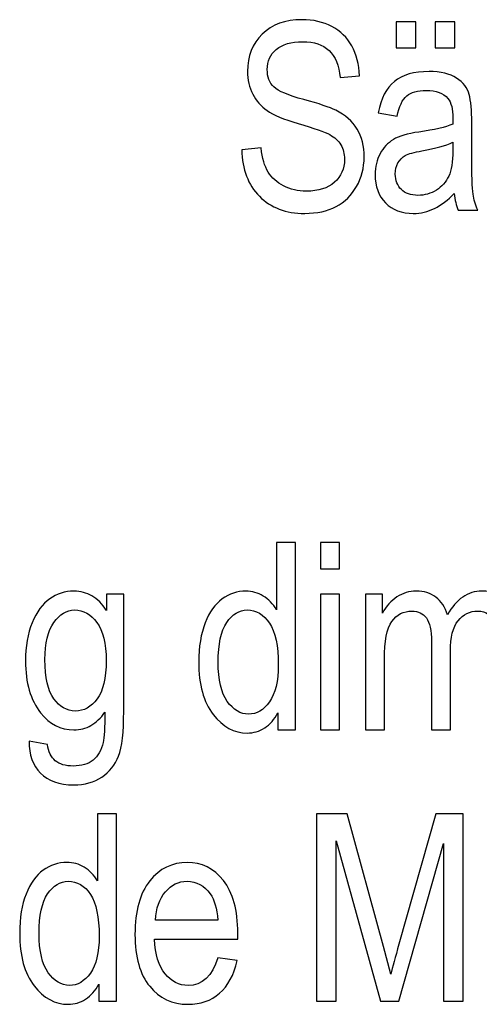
# Model space of a CAD drawing. Header units: centimetres. Extents: x -94 to 21, y -30 to 196.
# Tile 117 of 143: x 7.708 to 8.597, y 13.07 to 14.975. Entities that reach past the tile are written whole.
import ezdxf

# ---------------------------------------------------------------- set-up
doc = ezdxf.new("R2010")
doc.units = ezdxf.units.CM
doc.header["$MEASUREMENT"] = 0
doc.layers.add('Ebene 1', color=7, linetype='Continuous')

msp = doc.modelspace()

# ---------------------------------------------------------------- linework, layer by layer
at = {"layer": 'Ebene 1'}
for points, knots in [([(8.13779, 14.72363), (8.13779, 14.72363), (8.17528, 14.72717), (8.17528, 14.72717), (8.17722, 14.70725), (8.1817, 14.69171), (8.18871, 14.68057), (8.19572, 14.66942), (8.20568, 14.66048), (8.21869, 14.65372), (8.23169, 14.64697), (8.24638, 14.64359), (8.26259, 14.64359), (8.28597, 14.64359), (8.30413, 14.64933), (8.31704, 14.66073), (8.32996, 14.67221), (8.33638, 14.68707), (8.33638, 14.70531), (8.33638, 14.71603), (8.33401, 14.72532), (8.32929, 14.73334), (8.32464, 14.74127), (8.31755, 14.74786), (8.30801, 14.75292), (8.29855, 14.75807), (8.27804, 14.76525), (8.24655, 14.77445), (8.21852, 14.78273), (8.19859, 14.79109), (8.18669, 14.79944), (8.17477, 14.80789), (8.16549, 14.81861), (8.1589, 14.83153), (8.15223, 14.84444), (8.14894, 14.85914), (8.14894, 14.87543), (8.14894, 14.90481), (8.15839, 14.92879), (8.17739, 14.94745), (8.19631, 14.96611), (8.22189, 14.97539), (8.25398, 14.97539), (8.2761, 14.97539), (8.29543, 14.971), (8.31198, 14.96231), (8.32853, 14.95353), (8.34136, 14.94095), (8.35057, 14.92465), (8.35969, 14.90836), (8.36459, 14.88911), (8.36526, 14.86699), (8.36526, 14.86699), (8.32777, 14.86344), (8.32777, 14.86344), (8.32582, 14.887), (8.31873, 14.90447), (8.30658, 14.91579), (8.2945, 14.92718), (8.27745, 14.93284), (8.2555, 14.93284), (8.23321, 14.93284), (8.21624, 14.92786), (8.2045, 14.9179), (8.19277, 14.90793), (8.18694, 14.8951), (8.18694, 14.87931), (8.18694, 14.86462), (8.19125, 14.85323), (8.19986, 14.8452), (8.20839, 14.8371), (8.22772, 14.82899), (8.25778, 14.8208), (8.28716, 14.81287), (8.30776, 14.80586), (8.31966, 14.80004), (8.33781, 14.79083), (8.3515, 14.77876), (8.36062, 14.76365), (8.36982, 14.74853), (8.37438, 14.73055), (8.37438, 14.70961), (8.37438, 14.68884), (8.36948, 14.66993), (8.35978, 14.65288), (8.35007, 14.63574), (8.3368, 14.62282), (8.32008, 14.61387), (8.30337, 14.60501), (8.28327, 14.60053), (8.25963, 14.60053), (8.22291, 14.60053), (8.19361, 14.61159), (8.17182, 14.63371), (8.14995, 14.65583), (8.13864, 14.6858), (8.13779, 14.72363)], [0, 0, 0, 0, 0.03125, 0.03125, 0.03125, 0.0625, 0.0625, 0.0625, 0.09375, 0.09375, 0.09375, 0.125, 0.125, 0.125, 0.15625, 0.15625, 0.15625, 0.1875, 0.1875, 0.1875, 0.21875, 0.21875, 0.21875, 0.25, 0.25, 0.25, 0.28125, 0.28125, 0.28125, 0.3125, 0.3125, 0.3125, 0.34375, 0.34375, 0.34375, 0.375, 0.375, 0.375, 0.40625, 0.40625, 0.40625, 0.4375, 0.4375, 0.4375, 0.46875, 0.46875, 0.46875, 0.5, 0.5, 0.5, 0.53125, 0.53125, 0.53125, 0.5625, 0.5625, 0.5625, 0.59375, 0.59375, 0.59375, 0.625, 0.625, 0.625, 0.65625, 0.65625, 0.65625, 0.6875, 0.6875, 0.6875, 0.71875, 0.71875, 0.71875, 0.75, 0.75, 0.75, 0.78125, 0.78125, 0.78125, 0.8125, 0.8125, 0.8125, 0.84375, 0.84375, 0.84375, 0.875, 0.875, 0.875, 0.90625, 0.90625, 0.90625, 0.9375, 0.9375, 0.9375, 0.96875, 0.96875, 0.96875, 1, 1, 1, 1]), ([(8.4362, 14.92068), (8.4362, 14.92068), (8.4362, 14.97134), (8.4362, 14.97134), (8.4362, 14.97134), (8.47419, 14.97134), (8.47419, 14.97134), (8.47419, 14.97134), (8.47419, 14.92068), (8.47419, 14.92068), (8.47419, 14.92068), (8.4362, 14.92068), (8.4362, 14.92068)], [0, 0, 0, 0, 0.25, 0.25, 0.25, 0.5, 0.5, 0.5, 0.75, 0.75, 0.75, 1, 1, 1, 1]), ([(8.51169, 14.92068), (8.51169, 14.92068), (8.51169, 14.97134), (8.51169, 14.97134), (8.51169, 14.97134), (8.54968, 14.97134), (8.54968, 14.97134), (8.54968, 14.97134), (8.54968, 14.92068), (8.54968, 14.92068), (8.54968, 14.92068), (8.51169, 14.92068), (8.51169, 14.92068)], [0, 0, 0, 0, 0.25, 0.25, 0.25, 0.5, 0.5, 0.5, 0.75, 0.75, 0.75, 1, 1, 1, 1]), ([(8.54867, 14.63895), (8.53643, 14.6262), (8.52376, 14.61666), (8.51059, 14.61024), (8.49733, 14.60374), (8.48365, 14.60053), (8.46946, 14.60053), (8.44701, 14.60053), (8.42911, 14.60729), (8.41577, 14.62088), (8.40234, 14.63439), (8.39567, 14.65262), (8.39567, 14.67559), (8.39567, 14.69079), (8.3988, 14.70421), (8.40513, 14.71594), (8.41138, 14.72768), (8.41999, 14.73688), (8.43088, 14.74347), (8.44177, 14.75005), (8.45832, 14.75495), (8.48044, 14.75807), (8.51017, 14.7623), (8.53204, 14.76736), (8.54588, 14.77327), (8.54588, 14.77327), (8.54614, 14.78467), (8.54614, 14.78467), (8.54614, 14.80274), (8.54293, 14.8154), (8.53651, 14.82275), (8.52748, 14.8333), (8.51355, 14.83862), (8.49479, 14.83862), (8.47782, 14.83862), (8.46516, 14.83507), (8.45672, 14.82807), (8.44836, 14.82106), (8.44219, 14.8078), (8.43823, 14.78847), (8.43823, 14.78847), (8.40175, 14.79505), (8.40175, 14.79505), (8.4069, 14.823), (8.4172, 14.84326), (8.43282, 14.85601), (8.44844, 14.86876), (8.47082, 14.87509), (8.49986, 14.87509), (8.5225, 14.87509), (8.54023, 14.87087), (8.55314, 14.86234), (8.56598, 14.8539), (8.57417, 14.84335), (8.57754, 14.83085), (8.58092, 14.81827), (8.58261, 14.80004), (8.58261, 14.77597), (8.58261, 14.77597), (8.58261, 14.71662), (8.58261, 14.71662), (8.58261, 14.67508), (8.58337, 14.64891), (8.58497, 14.6381), (8.58649, 14.62738), (8.58962, 14.61683), (8.59426, 14.60661), (8.59426, 14.60661), (8.55627, 14.60661), (8.55627, 14.60661), (8.55238, 14.61564), (8.54985, 14.62645), (8.54867, 14.63895)], [0, 0, 0, 0, 0.0416667, 0.0416667, 0.0416667, 0.0833333, 0.0833333, 0.0833333, 0.125, 0.125, 0.125, 0.1666667, 0.1666667, 0.1666667, 0.2083333, 0.2083333, 0.2083333, 0.25, 0.25, 0.25, 0.2916667, 0.2916667, 0.2916667, 0.3333333, 0.3333333, 0.3333333, 0.375, 0.375, 0.375, 0.4166667, 0.4166667, 0.4166667, 0.4583333, 0.4583333, 0.4583333, 0.5, 0.5, 0.5, 0.5416667, 0.5416667, 0.5416667, 0.5833333, 0.5833333, 0.5833333, 0.625, 0.625, 0.625, 0.6666667, 0.6666667, 0.6666667, 0.7083333, 0.7083333, 0.7083333, 0.75, 0.75, 0.75, 0.7916667, 0.7916667, 0.7916667, 0.8333333, 0.8333333, 0.8333333, 0.875, 0.875, 0.875, 0.9166667, 0.9166667, 0.9166667, 0.9583333, 0.9583333, 0.9583333, 1, 1, 1, 1]), ([(8.54588, 14.73832), (8.53254, 14.73173), (8.51262, 14.72616), (8.48618, 14.7216), (8.47082, 14.71898), (8.46009, 14.71594), (8.45401, 14.71257), (8.44785, 14.70919), (8.44312, 14.70438), (8.43975, 14.69821), (8.43637, 14.69205), (8.43468, 14.68488), (8.43468, 14.67677), (8.43468, 14.66427), (8.43856, 14.65423), (8.44633, 14.64671), (8.4541, 14.6392), (8.46482, 14.63548), (8.4785, 14.63548), (8.49158, 14.63548), (8.50341, 14.63886), (8.51405, 14.64562), (8.52469, 14.65237), (8.53271, 14.6614), (8.53795, 14.67272), (8.54326, 14.68395), (8.54588, 14.70041), (8.54588, 14.72202), (8.54588, 14.72202), (8.54588, 14.73832), (8.54588, 14.73832)], [0, 0, 0, 0, 0.1, 0.1, 0.1, 0.2, 0.2, 0.2, 0.3, 0.3, 0.3, 0.4, 0.4, 0.4, 0.5, 0.5, 0.5, 0.6, 0.6, 0.6, 0.7, 0.7, 0.7, 0.8, 0.8, 0.8, 0.9, 0.9, 0.9, 1, 1, 1, 1]), ([(8.2075, 13.6012), (8.2075, 13.6012), (8.2075, 13.63404), (8.2075, 13.63404), (8.20092, 13.62138), (8.19239, 13.61175), (8.182, 13.60508), (8.17162, 13.59841), (8.16039, 13.59512), (8.14832, 13.59512), (8.1229, 13.59512), (8.10094, 13.60711), (8.08237, 13.63109), (8.06379, 13.65507), (8.05451, 13.68884), (8.05451, 13.7324), (8.05451, 13.76229), (8.05864, 13.78753), (8.06692, 13.8083), (8.07511, 13.82907), (8.08617, 13.84452), (8.09993, 13.85457), (8.11369, 13.86462), (8.12898, 13.86968), (8.14587, 13.86968), (8.15786, 13.86968), (8.16909, 13.86656), (8.17939, 13.86023), (8.18969, 13.85389), (8.19821, 13.84503), (8.20497, 13.83372), (8.20497, 13.83372), (8.20497, 13.9639), (8.20497, 13.9639), (8.20497, 13.9639), (8.24144, 13.9639), (8.24144, 13.9639), (8.24144, 13.9639), (8.24144, 13.6012), (8.24144, 13.6012), (8.24144, 13.6012), (8.2075, 13.6012), (8.2075, 13.6012)], [0, 0, 0, 0, 0.0714286, 0.0714286, 0.0714286, 0.1428571, 0.1428571, 0.1428571, 0.2142857, 0.2142857, 0.2142857, 0.2857143, 0.2857143, 0.2857143, 0.3571429, 0.3571429, 0.3571429, 0.4285714, 0.4285714, 0.4285714, 0.5, 0.5, 0.5, 0.5714286, 0.5714286, 0.5714286, 0.6428571, 0.6428571, 0.6428571, 0.7142857, 0.7142857, 0.7142857, 0.7857143, 0.7857143, 0.7857143, 0.8571429, 0.8571429, 0.8571429, 0.9285714, 0.9285714, 0.9285714, 1, 1, 1, 1]), ([(8.29019, 13.91274), (8.29019, 13.91274), (8.29019, 13.9639), (8.29019, 13.9639), (8.29019, 13.9639), (8.32666, 13.9639), (8.32666, 13.9639), (8.32666, 13.9639), (8.32666, 13.91274), (8.32666, 13.91274), (8.32666, 13.91274), (8.29019, 13.91274), (8.29019, 13.91274)], [0, 0, 0, 0, 0.25, 0.25, 0.25, 0.5, 0.5, 0.5, 0.75, 0.75, 0.75, 1, 1, 1, 1]), ([(7.72648, 13.57942), (7.72648, 13.57942), (7.76194, 13.57283), (7.76194, 13.57283), (7.76362, 13.55882), (7.76861, 13.54843), (7.77688, 13.54159), (7.78524, 13.53475), (7.79672, 13.53129), (7.81159, 13.53129), (7.82772, 13.53129), (7.84055, 13.53509), (7.85009, 13.54278), (7.85963, 13.55046), (7.86613, 13.56186), (7.86968, 13.57697), (7.87179, 13.58617), (7.87288, 13.60559), (7.87288, 13.63522), (7.86495, 13.624), (7.856, 13.61547), (7.84604, 13.60973), (7.83616, 13.60407), (7.8251, 13.6012), (7.81303, 13.6012), (7.78718, 13.6012), (7.76574, 13.61209), (7.74868, 13.63387), (7.72918, 13.65886), (7.71938, 13.69238), (7.71938, 13.73443), (7.71938, 13.76263), (7.72369, 13.78728), (7.7323, 13.80839), (7.74091, 13.82949), (7.75214, 13.84494), (7.76616, 13.85482), (7.78009, 13.8647), (7.79579, 13.86968), (7.81319, 13.86968), (7.82586, 13.86968), (7.83751, 13.86656), (7.84798, 13.86039), (7.85853, 13.85415), (7.86782, 13.84486), (7.87592, 13.83245), (7.87592, 13.83245), (7.87592, 13.86411), (7.87592, 13.86411), (7.87592, 13.86411), (7.90936, 13.86411), (7.90936, 13.86411), (7.90936, 13.86411), (7.90936, 13.63708), (7.90936, 13.63708), (7.90936, 13.59664), (7.90607, 13.56785), (7.89948, 13.55063), (7.89281, 13.5334), (7.882, 13.51973), (7.86697, 13.50976), (7.85195, 13.4998), (7.83388, 13.49482), (7.81269, 13.49482), (7.78482, 13.49482), (7.76329, 13.50233), (7.74826, 13.51728), (7.73323, 13.53222), (7.72597, 13.55291), (7.72648, 13.57942)], [0, 0, 0, 0, 0.0434783, 0.0434783, 0.0434783, 0.0869565, 0.0869565, 0.0869565, 0.1304348, 0.1304348, 0.1304348, 0.173913, 0.173913, 0.173913, 0.2173913, 0.2173913, 0.2173913, 0.2608696, 0.2608696, 0.2608696, 0.3043478, 0.3043478, 0.3043478, 0.3478261, 0.3478261, 0.3478261, 0.3913043, 0.3913043, 0.3913043, 0.4347826, 0.4347826, 0.4347826, 0.4782609, 0.4782609, 0.4782609, 0.5217391, 0.5217391, 0.5217391, 0.5652174, 0.5652174, 0.5652174, 0.6086957, 0.6086957, 0.6086957, 0.6521739, 0.6521739, 0.6521739, 0.6956522, 0.6956522, 0.6956522, 0.7391304, 0.7391304, 0.7391304, 0.7826087, 0.7826087, 0.7826087, 0.826087, 0.826087, 0.826087, 0.8695652, 0.8695652, 0.8695652, 0.9130435, 0.9130435, 0.9130435, 0.9565217, 0.9565217, 0.9565217, 1, 1, 1, 1]), ([(8.29019, 13.6012), (8.29019, 13.6012), (8.29019, 13.86411), (8.29019, 13.86411), (8.29019, 13.86411), (8.32666, 13.86411), (8.32666, 13.86411), (8.32666, 13.86411), (8.32666, 13.6012), (8.32666, 13.6012), (8.32666, 13.6012), (8.29019, 13.6012), (8.29019, 13.6012)], [0, 0, 0, 0, 0.25, 0.25, 0.25, 0.5, 0.5, 0.5, 0.75, 0.75, 0.75, 1, 1, 1, 1]), ([(8.377, 13.6012), (8.377, 13.6012), (8.377, 13.86411), (8.377, 13.86411), (8.377, 13.86411), (8.40993, 13.86411), (8.40993, 13.86411), (8.40993, 13.86411), (8.40993, 13.82696), (8.40993, 13.82696), (8.41719, 13.84064), (8.42639, 13.85119), (8.4377, 13.85854), (8.44911, 13.86597), (8.46144, 13.86968), (8.47495, 13.86968), (8.49006, 13.86968), (8.50281, 13.8658), (8.51319, 13.85795), (8.52358, 13.85018), (8.53101, 13.83878), (8.53548, 13.82375), (8.54409, 13.83903), (8.55397, 13.85052), (8.56511, 13.8582), (8.57626, 13.86588), (8.58859, 13.86968), (8.6021, 13.86968), (8.62279, 13.86968), (8.63908, 13.86267), (8.65099, 13.84866), (8.66289, 13.83464), (8.6688, 13.81227), (8.6688, 13.78145), (8.6688, 13.78145), (8.6688, 13.6012), (8.6688, 13.6012), (8.6688, 13.6012), (8.63233, 13.6012), (8.63233, 13.6012), (8.63233, 13.6012), (8.63233, 13.76668), (8.63233, 13.76668), (8.63233, 13.78542), (8.63098, 13.79876), (8.62828, 13.80661), (8.62549, 13.81438), (8.6211, 13.82046), (8.61502, 13.82477), (8.60886, 13.82907), (8.60202, 13.83118), (8.59441, 13.83118), (8.57871, 13.83118), (8.56596, 13.82494), (8.556, 13.81252), (8.54612, 13.80003), (8.54114, 13.78053), (8.54114, 13.75376), (8.54114, 13.75376), (8.54114, 13.6012), (8.54114, 13.6012), (8.54114, 13.6012), (8.50466, 13.6012), (8.50466, 13.6012), (8.50466, 13.6012), (8.50466, 13.77183), (8.50466, 13.77183), (8.50466, 13.79361), (8.50137, 13.80889), (8.4947, 13.81784), (8.48803, 13.82671), (8.47883, 13.83118), (8.46718, 13.83118), (8.45063, 13.83118), (8.43753, 13.82443), (8.42791, 13.811), (8.41828, 13.79758), (8.41347, 13.7731), (8.41347, 13.73747), (8.41347, 13.73747), (8.41347, 13.6012), (8.41347, 13.6012), (8.41347, 13.6012), (8.377, 13.6012), (8.377, 13.6012)], [0, 0, 0, 0, 0.0357143, 0.0357143, 0.0357143, 0.0714286, 0.0714286, 0.0714286, 0.1071429, 0.1071429, 0.1071429, 0.1428571, 0.1428571, 0.1428571, 0.1785714, 0.1785714, 0.1785714, 0.2142857, 0.2142857, 0.2142857, 0.25, 0.25, 0.25, 0.2857143, 0.2857143, 0.2857143, 0.3214286, 0.3214286, 0.3214286, 0.3571429, 0.3571429, 0.3571429, 0.3928571, 0.3928571, 0.3928571, 0.4285714, 0.4285714, 0.4285714, 0.4642857, 0.4642857, 0.4642857, 0.5, 0.5, 0.5, 0.5357143, 0.5357143, 0.5357143, 0.5714286, 0.5714286, 0.5714286, 0.6071429, 0.6071429, 0.6071429, 0.6428571, 0.6428571, 0.6428571, 0.6785714, 0.6785714, 0.6785714, 0.7142857, 0.7142857, 0.7142857, 0.75, 0.75, 0.75, 0.7857143, 0.7857143, 0.7857143, 0.8214286, 0.8214286, 0.8214286, 0.8571429, 0.8571429, 0.8571429, 0.8928571, 0.8928571, 0.8928571, 0.9285714, 0.9285714, 0.9285714, 0.9642857, 0.9642857, 0.9642857, 1, 1, 1, 1]), ([(7.75687, 13.73721), (7.75687, 13.7026), (7.76261, 13.67735), (7.77401, 13.66148), (7.78541, 13.64561), (7.79934, 13.63767), (7.8159, 13.63767), (7.83244, 13.63767), (7.84646, 13.64544), (7.85803, 13.66098), (7.86959, 13.67651), (7.87542, 13.70125), (7.87542, 13.73519), (7.87542, 13.76828), (7.86951, 13.79285), (7.8576, 13.80898), (7.8457, 13.8251), (7.83118, 13.83321), (7.81412, 13.83321), (7.79892, 13.83321), (7.78558, 13.8251), (7.77409, 13.80898), (7.76261, 13.79285), (7.75687, 13.76896), (7.75687, 13.73721)], [0, 0, 0, 0, 0.125, 0.125, 0.125, 0.25, 0.25, 0.25, 0.375, 0.375, 0.375, 0.5, 0.5, 0.5, 0.625, 0.625, 0.625, 0.75, 0.75, 0.75, 0.875, 0.875, 0.875, 1, 1, 1, 1]), ([(8.09199, 13.73215), (8.09199, 13.69812), (8.0979, 13.67288), (8.10964, 13.65633), (8.12147, 13.63987), (8.13523, 13.63159), (8.15085, 13.63159), (8.16638, 13.63159), (8.17981, 13.63953), (8.19121, 13.6554), (8.2026, 13.67119), (8.20826, 13.69517), (8.20826, 13.72717), (8.20826, 13.76406), (8.2026, 13.79091), (8.19121, 13.8078), (8.17981, 13.82477), (8.16546, 13.83321), (8.14815, 13.83321), (8.13278, 13.83321), (8.1196, 13.8251), (8.10854, 13.80881), (8.09748, 13.79251), (8.09199, 13.76702), (8.09199, 13.73215)], [0, 0, 0, 0, 0.125, 0.125, 0.125, 0.25, 0.25, 0.25, 0.375, 0.375, 0.375, 0.5, 0.5, 0.5, 0.625, 0.625, 0.625, 0.75, 0.75, 0.75, 0.875, 0.875, 0.875, 1, 1, 1, 1]), ([(7.86116, 13.07628), (7.86116, 13.07628), (7.86116, 13.10912), (7.86116, 13.10912), (7.85458, 13.09646), (7.84605, 13.08683), (7.83566, 13.08016), (7.82528, 13.07349), (7.81405, 13.0702), (7.80198, 13.0702), (7.77656, 13.0702), (7.75461, 13.08219), (7.73603, 13.10617), (7.71745, 13.13015), (7.70817, 13.16392), (7.70817, 13.20748), (7.70817, 13.23737), (7.7123, 13.26261), (7.72058, 13.28338), (7.72877, 13.30415), (7.73983, 13.3196), (7.7536, 13.32965), (7.76736, 13.3397), (7.78264, 13.34476), (7.79953, 13.34476), (7.81152, 13.34476), (7.82275, 13.34164), (7.83305, 13.33531), (7.84335, 13.32897), (7.85187, 13.32011), (7.85863, 13.3088), (7.85863, 13.3088), (7.85863, 13.43898), (7.85863, 13.43898), (7.85863, 13.43898), (7.8951, 13.43898), (7.8951, 13.43898), (7.8951, 13.43898), (7.8951, 13.07628), (7.8951, 13.07628), (7.8951, 13.07628), (7.86116, 13.07628), (7.86116, 13.07628)], [0, 0, 0, 0, 0.0714286, 0.0714286, 0.0714286, 0.1428571, 0.1428571, 0.1428571, 0.2142857, 0.2142857, 0.2142857, 0.2857143, 0.2857143, 0.2857143, 0.3571429, 0.3571429, 0.3571429, 0.4285714, 0.4285714, 0.4285714, 0.5, 0.5, 0.5, 0.5714286, 0.5714286, 0.5714286, 0.6428571, 0.6428571, 0.6428571, 0.7142857, 0.7142857, 0.7142857, 0.7857143, 0.7857143, 0.7857143, 0.8571429, 0.8571429, 0.8571429, 0.9285714, 0.9285714, 0.9285714, 1, 1, 1, 1]), ([(8.28221, 13.07628), (8.28221, 13.07628), (8.28221, 13.43898), (8.28221, 13.43898), (8.28221, 13.43898), (8.3414, 13.43898), (8.3414, 13.43898), (8.3414, 13.43898), (8.41173, 13.18215), (8.41173, 13.18215), (8.41173, 13.18215), (8.42583, 13.12846), (8.42583, 13.12846), (8.42929, 13.14188), (8.43453, 13.16121), (8.44162, 13.18663), (8.44162, 13.18663), (8.51279, 13.43898), (8.51279, 13.43898), (8.51279, 13.43898), (8.56591, 13.43898), (8.56591, 13.43898), (8.56591, 13.43898), (8.56591, 13.07628), (8.56591, 13.07628), (8.56591, 13.07628), (8.52791, 13.07628), (8.52791, 13.07628), (8.52791, 13.07628), (8.52791, 13.38124), (8.52791, 13.38124), (8.52791, 13.38124), (8.44145, 13.07628), (8.44145, 13.07628), (8.44145, 13.07628), (8.40599, 13.07628), (8.40599, 13.07628), (8.40599, 13.07628), (8.3202, 13.38622), (8.3202, 13.38622), (8.3202, 13.38622), (8.3202, 13.07628), (8.3202, 13.07628), (8.3202, 13.07628), (8.28221, 13.07628), (8.28221, 13.07628)], [0, 0, 0, 0, 0.0666667, 0.0666667, 0.0666667, 0.1333333, 0.1333333, 0.1333333, 0.2, 0.2, 0.2, 0.2666667, 0.2666667, 0.2666667, 0.3333333, 0.3333333, 0.3333333, 0.4, 0.4, 0.4, 0.4666667, 0.4666667, 0.4666667, 0.5333333, 0.5333333, 0.5333333, 0.6, 0.6, 0.6, 0.6666667, 0.6666667, 0.6666667, 0.7333333, 0.7333333, 0.7333333, 0.8, 0.8, 0.8, 0.8666667, 0.8666667, 0.8666667, 0.9333333, 0.9333333, 0.9333333, 1, 1, 1, 1]), ([(8.09127, 13.16037), (8.09127, 13.16037), (8.12876, 13.1548), (8.12876, 13.1548), (8.12251, 13.12685), (8.11111, 13.10575), (8.09473, 13.09156), (8.07827, 13.07729), (8.05791, 13.0702), (8.03368, 13.0702), (8.00312, 13.0702), (7.97846, 13.08177), (7.95955, 13.10499), (7.94064, 13.12812), (7.93118, 13.16155), (7.93118, 13.20529), (7.93118, 13.25062), (7.94072, 13.28516), (7.95981, 13.30905), (7.97889, 13.33286), (8.00295, 13.34476), (8.03224, 13.34476), (8.06011, 13.34476), (8.08342, 13.33311), (8.10208, 13.30972), (8.12065, 13.28634), (8.13002, 13.25248), (8.13002, 13.20816), (8.13002, 13.20816), (8.12977, 13.19634), (8.12977, 13.19634), (8.12977, 13.19634), (7.96867, 13.19634), (7.96867, 13.19634), (7.97019, 13.1667), (7.97703, 13.14433), (7.98927, 13.1293), (8.00151, 13.11419), (8.01637, 13.10667), (8.03393, 13.10667), (8.06137, 13.10667), (8.08055, 13.12457), (8.09127, 13.16037)], [0, 0, 0, 0, 0.0714286, 0.0714286, 0.0714286, 0.1428571, 0.1428571, 0.1428571, 0.2142857, 0.2142857, 0.2142857, 0.2857143, 0.2857143, 0.2857143, 0.3571429, 0.3571429, 0.3571429, 0.4285714, 0.4285714, 0.4285714, 0.5, 0.5, 0.5, 0.5714286, 0.5714286, 0.5714286, 0.6428571, 0.6428571, 0.6428571, 0.7142857, 0.7142857, 0.7142857, 0.7857143, 0.7857143, 0.7857143, 0.8571429, 0.8571429, 0.8571429, 0.9285714, 0.9285714, 0.9285714, 1, 1, 1, 1]), ([(7.74565, 13.20723), (7.74565, 13.1732), (7.75157, 13.14796), (7.76331, 13.13141), (7.77513, 13.11495), (7.78889, 13.10667), (7.80451, 13.10667), (7.82004, 13.10667), (7.83347, 13.11461), (7.84487, 13.13048), (7.85626, 13.14627), (7.86192, 13.17025), (7.86192, 13.20225), (7.86192, 13.23914), (7.85626, 13.26599), (7.84487, 13.28288), (7.83347, 13.29985), (7.81912, 13.30829), (7.80181, 13.30829), (7.78644, 13.30829), (7.77327, 13.30018), (7.76221, 13.28389), (7.75115, 13.26759), (7.74565, 13.2421), (7.74565, 13.20723)], [0, 0, 0, 0, 0.125, 0.125, 0.125, 0.25, 0.25, 0.25, 0.375, 0.375, 0.375, 0.5, 0.5, 0.5, 0.625, 0.625, 0.625, 0.75, 0.75, 0.75, 0.875, 0.875, 0.875, 1, 1, 1, 1]), ([(7.97087, 13.23281), (7.97087, 13.23281), (8.09127, 13.23281), (8.09127, 13.23281), (8.08958, 13.25561), (8.08477, 13.27258), (8.07666, 13.2838), (8.06492, 13.3001), (8.04997, 13.30829), (8.03182, 13.30829), (8.01544, 13.30829), (8.00151, 13.30145), (7.98995, 13.28786), (7.97838, 13.27426), (7.97205, 13.25594), (7.97087, 13.23281)], [0, 0, 0, 0, 0.2, 0.2, 0.2, 0.4, 0.4, 0.4, 0.6, 0.6, 0.6, 0.8, 0.8, 0.8, 1, 1, 1, 1])]:
    msp.add_open_spline(points, degree=3, knots=knots, dxfattribs=at)

doc.saveas('drawing.dxf')
